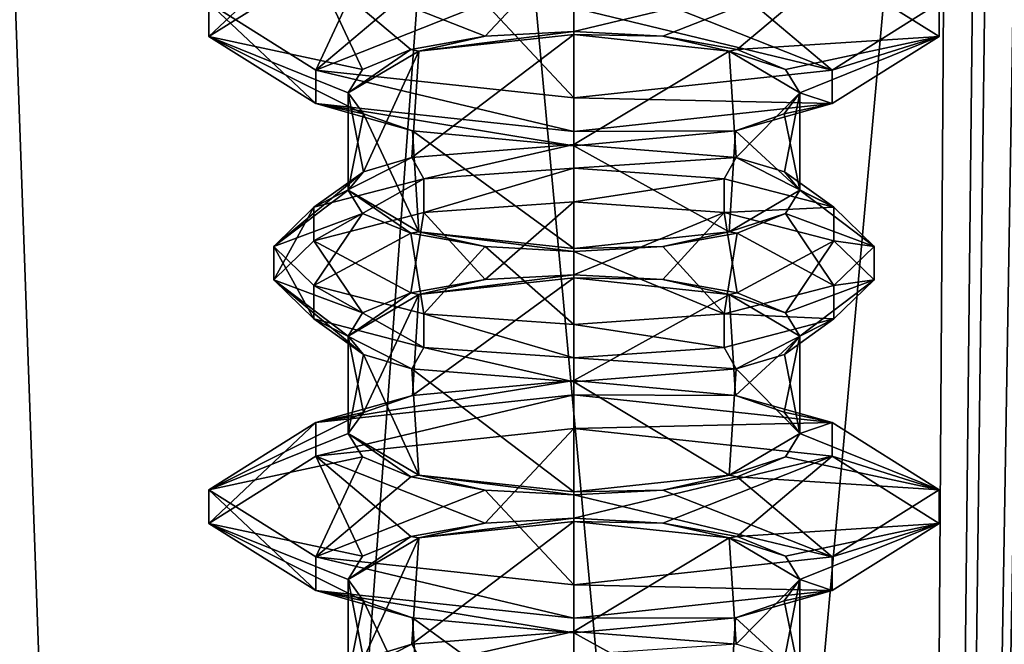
# Model space of a CAD drawing. Header units: millimetres. Extents: x -18.9 to 18.9, y -8.8 to 39.
# Tile 126 of 256: x -9.7 to -5.5, y 20.6 to 23.2. Entities that reach past the tile are written whole.
import ezdxf

# ---------------------------------------------------------------- set-up
doc = ezdxf.new("R2010")
doc.units = ezdxf.units.MM
doc.header["$LTSCALE"] = 65.185185
for name, color, linetype in [('15', 7, 'CONTINUOUS'), ('1645', 7, 'CONTINUOUS'), ('1646', 7, 'CONTINUOUS'), ('1647', 7, 'CONTINUOUS'), ('1648', 7, 'CONTINUOUS'), ('1652', 7, 'CONTINUOUS'), ('1667', 7, 'CONTINUOUS'), ('1668', 7, 'CONTINUOUS'), ('1669', 7, 'CONTINUOUS'), ('1670', 7, 'CONTINUOUS'), ('1671', 7, 'CONTINUOUS'), ('1672', 7, 'CONTINUOUS'), ('1673', 7, 'CONTINUOUS'), ('1674', 7, 'CONTINUOUS'), ('1699', 7, 'CONTINUOUS'), ('1700', 7, 'CONTINUOUS'), ('1701', 7, 'CONTINUOUS'), ('1702', 7, 'CONTINUOUS'), ('1703', 7, 'CONTINUOUS'), ('1704', 7, 'CONTINUOUS'), ('1705', 7, 'CONTINUOUS'), ('1706', 7, 'CONTINUOUS'), ('1707', 7, 'CONTINUOUS'), ('1708', 7, 'CONTINUOUS'), ('1710', 7, 'CONTINUOUS'), ('1733', 7, 'CONTINUOUS'), ('1739', 7, 'CONTINUOUS'), ('1740', 7, 'CONTINUOUS'), ('1741', 7, 'CONTINUOUS'), ('1742', 7, 'CONTINUOUS'), ('1743', 7, 'CONTINUOUS'), ('1744', 7, 'CONTINUOUS')]:
    doc.layers.add(name, color=color, linetype=linetype)

msp = doc.modelspace()

# ---------------------------------------------------------------- linework, layer by layer
at = {"layer": '15', "color": 7, "linetype": 'Continuous'}
for points in [[(-3.2147, 32.4, -17.1005), (-5.9501, -6.3, -16.3509), (-5.0766, 34.4, -16.643), (-3.2147, 32.4, -17.1005)], [(-5.0766, 34.4, -16.643), (-5.9501, -6.3, -16.3509), (-5.2148, 34.3432, -16.6002), (-5.0766, 34.4, -16.643)], [(-5.9501, -6.3, -16.3509), (-5.2745, 34.207, -16.5813), (-5.2148, 34.3432, -16.6002), (-5.9501, -6.3, -16.3509)], [(-5.5375, 26.593, -16.4953), (-5.2745, 34.207, -16.5813), (-5.9501, -6.3, -16.3509), (-5.5375, 26.593, -16.4953)], [(-3.2147, -3.5, -17.1005), (-5.9501, -6.3, -16.3509), (-3.2147, 32.4, -17.1005), (-3.2147, -3.5, -17.1005)], [(-5.5375, 26.593, -16.4953), (-5.9501, -6.3, -16.3509), (-5.5971, 26.4568, -16.4752), (-5.5375, 26.593, -16.4953)], [(-5.9501, -6.3, -16.3509), (-5.7352, 26.4, -16.4277), (-5.5971, 26.4568, -16.4752), (-5.9501, -6.3, -16.3509)], [(-11.1841, -6.3, -13.3292), (-9.8717, 26.4, -14.3286), (-8.6992, -6.3, -15.0691), (-11.1841, -6.3, -13.3292)], [(-10.0017, -3.5, 14.2382), (-7.8011, 26.4, 15.553), (-10.2971, 26.4, 14.0258), (-10.0017, -3.5, 14.2382)], [(-10.0017, -3.5, 14.2382), (-5.0238, -3.5, 16.659), (-7.8011, 26.4, 15.553), (-10.0017, -3.5, 14.2382)], [(-9.8717, 26.4, -14.3286), (-5.7352, 26.4, -16.4277), (-8.6992, -6.3, -15.0691), (-9.8717, 26.4, -14.3286)], [(-8.6992, -6.3, -15.0691), (-5.7352, 26.4, -16.4277), (-5.9501, -6.3, -16.3509), (-8.6992, -6.3, -15.0691)], [(-5.0238, -3.5, 16.659), (-5.0843, 26.4, 16.6404), (-7.8011, 26.4, 15.553), (-5.0238, -3.5, 16.659)]]:
    msp.add_3dface(points, dxfattribs=at)
at = {"layer": '1645', "color": 7, "linetype": 'Continuous'}
for points in [[(-7.35, 21.694, 11.2332), (-7.35, 22.1363, 11.2332), (-6.681, 22.0647, 11.4989), (-7.35, 21.694, 11.2332)], [(-7.35, 21.694, 11.2332), (-6.681, 22.0647, 11.4989), (-6.6527, 21.6294, 11.5267), (-7.35, 21.694, 11.2332)], [(-6.681, 22.0647, 11.4989), (-6.3759, 21.885, 12.1665), (-6.6527, 21.6294, 11.5267), (-6.681, 22.0647, 11.4989)], [(-6.3759, 21.885, 12.1665), (-6.4425, 21.5565, 11.8517), (-6.6527, 21.6294, 11.5267), (-6.3759, 21.885, 12.1665)], [(-6.3759, 21.885, 12.1665), (-6.3759, 21.465, 12.2499), (-6.4425, 21.5565, 11.8517), (-6.3759, 21.885, 12.1665)], [(-6.3759, 21.465, 12.2499), (-6.3759, 21.885, 12.1665), (-6.4415, 21.8066, 12.562), (-6.3759, 21.465, 12.2499)], [(-6.3759, 21.465, 12.2499), (-6.4415, 21.8066, 12.562), (-6.6504, 21.7441, 12.8873), (-6.3759, 21.465, 12.2499)], [(-7.35, 21.6885, 13.1832), (-6.681, 21.2853, 12.9174), (-6.6504, 21.7441, 12.8873), (-7.35, 21.6885, 13.1832)], [(-6.681, 21.2853, 12.9174), (-6.3759, 21.465, 12.2499), (-6.6504, 21.7441, 12.8873), (-6.681, 21.2853, 12.9174)], [(-7.35, 21.6885, 13.1832), (-7.35, 21.2137, 13.1832), (-6.681, 21.2853, 12.9174), (-7.35, 21.6885, 13.1832)]]:
    msp.add_3dface(points, dxfattribs=at)
at = {"layer": '1646', "color": 7, "linetype": 'Continuous'}
for points in [[(-7.35, 22.4642, 10.9382), (-7.35, 22.6091, 10.9772), (-6.7025, 22.564, 11.1448), (-7.35, 22.4642, 10.9382)], [(-7.35, 22.4642, 10.9382), (-6.7025, 22.564, 11.1448), (-6.7025, 22.4191, 11.1058), (-7.35, 22.4642, 10.9382)], [(-6.7025, 22.564, 11.1448), (-6.2285, 22.4408, 11.6025), (-6.7025, 22.4191, 11.1058), (-6.7025, 22.564, 11.1448)], [(-6.2285, 22.4408, 11.6025), (-6.2285, 22.2959, 11.5635), (-6.7025, 22.4191, 11.1058), (-6.2285, 22.4408, 11.6025)], [(-6.2285, 22.4408, 11.6025), (-6.055, 22.2724, 12.2277), (-6.2285, 22.2959, 11.5635), (-6.2285, 22.4408, 11.6025)], [(-6.055, 22.2724, 12.2277), (-6.055, 22.1276, 12.1887), (-6.2285, 22.2959, 11.5635), (-6.055, 22.2724, 12.2277)], [(-6.055, 22.2724, 12.2277), (-6.2285, 22.1041, 12.8529), (-6.055, 22.1276, 12.1887), (-6.055, 22.2724, 12.2277)], [(-6.2285, 22.1041, 12.8529), (-6.7025, 21.9809, 13.3106), (-6.2285, 21.9592, 12.8139), (-6.2285, 22.1041, 12.8529)], [(-6.2285, 22.1041, 12.8529), (-6.2285, 21.9592, 12.8139), (-6.055, 22.1276, 12.1887), (-6.2285, 22.1041, 12.8529)], [(-6.7025, 21.9809, 13.3106), (-7.35, 21.9358, 13.4782), (-6.7025, 21.836, 13.2716), (-6.7025, 21.9809, 13.3106)], [(-6.7025, 21.9809, 13.3106), (-6.7025, 21.836, 13.2716), (-6.2285, 21.9592, 12.8139), (-6.7025, 21.9809, 13.3106)], [(-7.35, 21.9358, 13.4782), (-7.35, 21.7909, 13.4392), (-6.7025, 21.836, 13.2716), (-7.35, 21.9358, 13.4782)]]:
    msp.add_3dface(points, dxfattribs=at)
at = {"layer": '1647', "color": 7, "linetype": 'Continuous'}
for points in [[(-7.35, 22.1493, 11.1848), (-7.35, 22.4642, 10.9382), (-6.7025, 22.4191, 11.1058), (-7.35, 22.1493, 11.1848)], [(-6.9669, 22.1289, 11.2606), (-7.35, 22.1493, 11.1848), (-6.7025, 22.4191, 11.1058), (-6.9669, 22.1289, 11.2606)], [(-6.646, 22.0712, 11.475), (-6.9669, 22.1289, 11.2606), (-6.7025, 22.4191, 11.1058), (-6.646, 22.0712, 11.475)], [(-6.2285, 22.2959, 11.5635), (-6.646, 22.0712, 11.475), (-6.7025, 22.4191, 11.1058), (-6.2285, 22.2959, 11.5635)], [(-6.4379, 21.9854, 11.7937), (-6.646, 22.0712, 11.475), (-6.2285, 22.2959, 11.5635), (-6.4379, 21.9854, 11.7937)], [(-6.055, 22.1276, 12.1887), (-6.4379, 21.9854, 11.7937), (-6.2285, 22.2959, 11.5635), (-6.055, 22.1276, 12.1887)], [(-6.3759, 21.885, 12.1665), (-6.4379, 21.9854, 11.7937), (-6.055, 22.1276, 12.1887), (-6.3759, 21.885, 12.1665)], [(-6.2285, 21.9592, 12.8139), (-6.3759, 21.885, 12.1665), (-6.055, 22.1276, 12.1887), (-6.2285, 21.9592, 12.8139)], [(-6.7025, 21.836, 13.2716), (-6.6504, 21.7441, 12.8873), (-6.2285, 21.9592, 12.8139), (-6.7025, 21.836, 13.2716)], [(-6.6504, 21.7441, 12.8873), (-6.4415, 21.8066, 12.562), (-6.2285, 21.9592, 12.8139), (-6.6504, 21.7441, 12.8873)], [(-6.4415, 21.8066, 12.562), (-6.3759, 21.885, 12.1665), (-6.2285, 21.9592, 12.8139), (-6.4415, 21.8066, 12.562)], [(-7.35, 21.7909, 13.4392), (-6.6504, 21.7441, 12.8873), (-6.7025, 21.836, 13.2716), (-7.35, 21.7909, 13.4392)], [(-7.35, 21.7909, 13.4392), (-7.35, 21.6885, 13.1832), (-6.6504, 21.7441, 12.8873), (-7.35, 21.7909, 13.4392)]]:
    msp.add_3dface(points, dxfattribs=at)
at = {"layer": '1648', "color": 7, "linetype": 'Continuous'}
for points in [[(-7.35, 22.6091, 10.9772), (-7.35, 22.7115, 11.2332), (-6.6504, 22.6559, 11.5291), (-7.35, 22.6091, 10.9772)], [(-7.35, 22.6091, 10.9772), (-6.6504, 22.6559, 11.5291), (-6.7025, 22.564, 11.1448), (-7.35, 22.6091, 10.9772)], [(-6.7025, 22.564, 11.1448), (-6.6504, 22.6559, 11.5291), (-6.2285, 22.4408, 11.6025), (-6.7025, 22.564, 11.1448)], [(-6.6504, 22.6559, 11.5291), (-6.4415, 22.5934, 11.8544), (-6.2285, 22.4408, 11.6025), (-6.6504, 22.6559, 11.5291)], [(-6.4415, 22.5934, 11.8544), (-6.3759, 22.515, 12.2499), (-6.2285, 22.4408, 11.6025), (-6.4415, 22.5934, 11.8544)], [(-6.3759, 22.515, 12.2499), (-6.4379, 22.4146, 12.6227), (-6.055, 22.2724, 12.2277), (-6.3759, 22.515, 12.2499)], [(-6.2285, 22.4408, 11.6025), (-6.3759, 22.515, 12.2499), (-6.055, 22.2724, 12.2277), (-6.2285, 22.4408, 11.6025)], [(-6.4379, 22.4146, 12.6227), (-6.646, 22.3288, 12.9414), (-6.2285, 22.1041, 12.8529), (-6.4379, 22.4146, 12.6227)], [(-6.055, 22.2724, 12.2277), (-6.4379, 22.4146, 12.6227), (-6.2285, 22.1041, 12.8529), (-6.055, 22.2724, 12.2277)], [(-6.646, 22.3288, 12.9414), (-6.9669, 22.2711, 13.1558), (-6.7025, 21.9809, 13.3106), (-6.646, 22.3288, 12.9414)], [(-6.2285, 22.1041, 12.8529), (-6.646, 22.3288, 12.9414), (-6.7025, 21.9809, 13.3106), (-6.2285, 22.1041, 12.8529)], [(-6.9669, 22.2711, 13.1558), (-7.35, 22.2507, 13.2316), (-6.7025, 21.9809, 13.3106), (-6.9669, 22.2711, 13.1558)], [(-7.35, 22.2507, 13.2316), (-7.35, 21.9358, 13.4782), (-6.7025, 21.9809, 13.3106), (-7.35, 22.2507, 13.2316)]]:
    msp.add_3dface(points, dxfattribs=at)
at = {"layer": '1652', "color": 7, "linetype": 'Continuous'}
msp.add_3dface([(-7.35, 20.5091, 10.9772), (-7.35, 20.6115, 11.2332), (-6.6504, 20.5559, 11.5291), (-7.35, 20.5091, 10.9772)], dxfattribs=at)
at = {"layer": '1667', "color": 7, "linetype": 'Continuous'}
for points in [[(-7.35, 22.7115, 11.2332), (-7.35, 23.1863, 11.2332), (-6.681, 23.1147, 11.4989), (-7.35, 22.7115, 11.2332)], [(-7.35, 22.7115, 11.2332), (-6.681, 23.1147, 11.4989), (-6.6504, 22.6559, 11.5291), (-7.35, 22.7115, 11.2332)], [(-6.681, 23.1147, 11.4989), (-6.3759, 22.935, 12.1665), (-6.6504, 22.6559, 11.5291), (-6.681, 23.1147, 11.4989)], [(-6.6504, 22.6559, 11.5291), (-6.3759, 22.935, 12.1665), (-6.4415, 22.5934, 11.8544), (-6.6504, 22.6559, 11.5291)], [(-6.3759, 22.515, 12.2499), (-6.3759, 22.935, 12.1665), (-6.4425, 22.8435, 12.5647), (-6.3759, 22.515, 12.2499)], [(-6.3759, 22.935, 12.1665), (-6.3759, 22.515, 12.2499), (-6.4415, 22.5934, 11.8544), (-6.3759, 22.935, 12.1665)], [(-6.3759, 22.515, 12.2499), (-6.4425, 22.8435, 12.5647), (-6.6527, 22.7706, 12.8897), (-6.3759, 22.515, 12.2499)], [(-7.35, 22.706, 13.1832), (-6.681, 22.3353, 12.9174), (-6.6527, 22.7706, 12.8897), (-7.35, 22.706, 13.1832)], [(-6.681, 22.3353, 12.9174), (-6.3759, 22.515, 12.2499), (-6.6527, 22.7706, 12.8897), (-6.681, 22.3353, 12.9174)], [(-7.35, 22.2637, 13.1832), (-6.681, 22.3353, 12.9174), (-7.35, 22.706, 13.1832), (-7.35, 22.2637, 13.1832)]]:
    msp.add_3dface(points, dxfattribs=at)
at = {"layer": '1668', "color": 7, "linetype": 'Continuous'}
for points in [[(-5.775, 23.3224, 12.2277), (-5.775, 23.1776, 12.1887), (-6.2363, 23.4671, 11.1133), (-5.775, 23.3224, 12.2277)], [(-5.775, 23.3224, 12.2277), (-6.2363, 23.0329, 13.3031), (-5.775, 23.1776, 12.1887), (-5.775, 23.3224, 12.2277)], [(-6.2363, 23.0329, 13.3031), (-6.2363, 22.888, 13.2641), (-5.775, 23.1776, 12.1887), (-6.2363, 23.0329, 13.3031)], [(-6.2363, 23.0329, 13.3031), (-7.35, 22.913, 13.7485), (-6.2363, 22.888, 13.2641), (-6.2363, 23.0329, 13.3031)], [(-7.35, 22.913, 13.7485), (-7.35, 22.7681, 13.7095), (-6.2363, 22.888, 13.2641), (-7.35, 22.913, 13.7485)]]:
    msp.add_3dface(points, dxfattribs=at)
at = {"layer": '1669', "color": 7, "linetype": 'Continuous'}
for points in [[(-7.35, 23.1993, 11.1848), (-7.35, 23.587, 10.6679), (-6.2363, 23.4671, 11.1133), (-7.35, 23.1993, 11.1848)], [(-6.9669, 23.1789, 11.2606), (-7.35, 23.1993, 11.1848), (-6.2363, 23.4671, 11.1133), (-6.9669, 23.1789, 11.2606)], [(-6.646, 23.1212, 11.475), (-6.9669, 23.1789, 11.2606), (-6.2363, 23.4671, 11.1133), (-6.646, 23.1212, 11.475)], [(-5.775, 23.1776, 12.1887), (-6.646, 23.1212, 11.475), (-6.2363, 23.4671, 11.1133), (-5.775, 23.1776, 12.1887)], [(-6.4379, 23.0354, 11.7937), (-6.646, 23.1212, 11.475), (-5.775, 23.1776, 12.1887), (-6.4379, 23.0354, 11.7937)], [(-6.3759, 22.935, 12.1665), (-6.4379, 23.0354, 11.7937), (-5.775, 23.1776, 12.1887), (-6.3759, 22.935, 12.1665)], [(-6.2363, 22.888, 13.2641), (-6.3759, 22.935, 12.1665), (-5.775, 23.1776, 12.1887), (-6.2363, 22.888, 13.2641)], [(-6.4425, 22.8435, 12.5647), (-6.3759, 22.935, 12.1665), (-6.2363, 22.888, 13.2641), (-6.4425, 22.8435, 12.5647)], [(-7.35, 22.7681, 13.7095), (-6.6527, 22.7706, 12.8897), (-6.2363, 22.888, 13.2641), (-7.35, 22.7681, 13.7095)], [(-6.6527, 22.7706, 12.8897), (-6.4425, 22.8435, 12.5647), (-6.2363, 22.888, 13.2641), (-6.6527, 22.7706, 12.8897)], [(-7.35, 22.7681, 13.7095), (-7.35, 22.706, 13.1832), (-6.6527, 22.7706, 12.8897), (-7.35, 22.7681, 13.7095)]]:
    msp.add_3dface(points, dxfattribs=at)
at = {"layer": '1670', "color": 7, "linetype": 'Continuous'}
for points in [[(-6.646, 23.3788, 12.9414), (-6.9669, 23.3211, 13.1558), (-6.2363, 23.0329, 13.3031), (-6.646, 23.3788, 12.9414)], [(-5.775, 23.3224, 12.2277), (-6.646, 23.3788, 12.9414), (-6.2363, 23.0329, 13.3031), (-5.775, 23.3224, 12.2277)], [(-6.9669, 23.3211, 13.1558), (-7.35, 23.3007, 13.2316), (-6.2363, 23.0329, 13.3031), (-6.9669, 23.3211, 13.1558)], [(-7.35, 23.3007, 13.2316), (-7.35, 22.913, 13.7485), (-6.2363, 23.0329, 13.3031), (-7.35, 23.3007, 13.2316)]]:
    msp.add_3dface(points, dxfattribs=at)
at = {"layer": '1671', "color": 7, "linetype": 'Continuous'}
for points in [[(-7.35, 20.6115, 11.2332), (-7.35, 21.0863, 11.2332), (-6.681, 21.0147, 11.4989), (-7.35, 20.6115, 11.2332)], [(-7.35, 20.6115, 11.2332), (-6.681, 21.0147, 11.4989), (-6.6504, 20.5559, 11.5291), (-7.35, 20.6115, 11.2332)], [(-6.681, 21.0147, 11.4989), (-6.3759, 20.835, 12.1665), (-6.6504, 20.5559, 11.5291), (-6.681, 21.0147, 11.4989)], [(-6.6504, 20.5559, 11.5291), (-6.3759, 20.835, 12.1665), (-6.4415, 20.4934, 11.8544), (-6.6504, 20.5559, 11.5291)], [(-6.3759, 20.415, 12.2499), (-6.3759, 20.835, 12.1665), (-6.4425, 20.7435, 12.5647), (-6.3759, 20.415, 12.2499)], [(-6.3759, 20.835, 12.1665), (-6.3759, 20.415, 12.2499), (-6.4415, 20.4934, 11.8544), (-6.3759, 20.835, 12.1665)], [(-6.3759, 20.415, 12.2499), (-6.4425, 20.7435, 12.5647), (-6.6527, 20.6706, 12.8897), (-6.3759, 20.415, 12.2499)], [(-7.35, 20.606, 13.1832), (-6.681, 20.2353, 12.9174), (-6.6527, 20.6706, 12.8897), (-7.35, 20.606, 13.1832)], [(-6.681, 20.2353, 12.9174), (-6.3759, 20.415, 12.2499), (-6.6527, 20.6706, 12.8897), (-6.681, 20.2353, 12.9174)], [(-7.35, 20.1637, 13.1832), (-6.681, 20.2353, 12.9174), (-7.35, 20.606, 13.1832), (-7.35, 20.1637, 13.1832)]]:
    msp.add_3dface(points, dxfattribs=at)
at = {"layer": '1672', "color": 7, "linetype": 'Continuous'}
for points in [[(-7.35, 21.487, 10.6679), (-7.35, 21.6319, 10.7068), (-6.2363, 21.512, 11.1523), (-7.35, 21.487, 10.6679)], [(-7.35, 21.487, 10.6679), (-6.2363, 21.512, 11.1523), (-6.2363, 21.3671, 11.1133), (-7.35, 21.487, 10.6679)], [(-6.2363, 21.512, 11.1523), (-5.775, 21.2224, 12.2277), (-6.2363, 21.3671, 11.1133), (-6.2363, 21.512, 11.1523)], [(-5.775, 21.2224, 12.2277), (-5.775, 21.0776, 12.1887), (-6.2363, 21.3671, 11.1133), (-5.775, 21.2224, 12.2277)], [(-5.775, 21.2224, 12.2277), (-6.2363, 20.9329, 13.3031), (-5.775, 21.0776, 12.1887), (-5.775, 21.2224, 12.2277)], [(-6.2363, 20.9329, 13.3031), (-6.2363, 20.788, 13.2641), (-5.775, 21.0776, 12.1887), (-6.2363, 20.9329, 13.3031)], [(-6.2363, 20.9329, 13.3031), (-7.35, 20.813, 13.7485), (-6.2363, 20.788, 13.2641), (-6.2363, 20.9329, 13.3031)], [(-7.35, 20.813, 13.7485), (-7.35, 20.6681, 13.7095), (-6.2363, 20.788, 13.2641), (-7.35, 20.813, 13.7485)]]:
    msp.add_3dface(points, dxfattribs=at)
at = {"layer": '1673', "color": 7, "linetype": 'Continuous'}
for points in [[(-7.35, 21.0993, 11.1848), (-7.35, 21.487, 10.6679), (-6.2363, 21.3671, 11.1133), (-7.35, 21.0993, 11.1848)], [(-6.9669, 21.0789, 11.2606), (-7.35, 21.0993, 11.1848), (-6.2363, 21.3671, 11.1133), (-6.9669, 21.0789, 11.2606)], [(-6.646, 21.0212, 11.475), (-6.9669, 21.0789, 11.2606), (-6.2363, 21.3671, 11.1133), (-6.646, 21.0212, 11.475)], [(-5.775, 21.0776, 12.1887), (-6.646, 21.0212, 11.475), (-6.2363, 21.3671, 11.1133), (-5.775, 21.0776, 12.1887)], [(-6.4379, 20.9354, 11.7937), (-6.646, 21.0212, 11.475), (-5.775, 21.0776, 12.1887), (-6.4379, 20.9354, 11.7937)], [(-6.3759, 20.835, 12.1665), (-6.4379, 20.9354, 11.7937), (-5.775, 21.0776, 12.1887), (-6.3759, 20.835, 12.1665)], [(-6.2363, 20.788, 13.2641), (-6.3759, 20.835, 12.1665), (-5.775, 21.0776, 12.1887), (-6.2363, 20.788, 13.2641)], [(-6.4425, 20.7435, 12.5647), (-6.3759, 20.835, 12.1665), (-6.2363, 20.788, 13.2641), (-6.4425, 20.7435, 12.5647)], [(-7.35, 20.6681, 13.7095), (-6.6527, 20.6706, 12.8897), (-6.2363, 20.788, 13.2641), (-7.35, 20.6681, 13.7095)], [(-6.6527, 20.6706, 12.8897), (-6.4425, 20.7435, 12.5647), (-6.2363, 20.788, 13.2641), (-6.6527, 20.6706, 12.8897)], [(-7.35, 20.6681, 13.7095), (-7.35, 20.606, 13.1832), (-6.6527, 20.6706, 12.8897), (-7.35, 20.6681, 13.7095)]]:
    msp.add_3dface(points, dxfattribs=at)
at = {"layer": '1674', "color": 7, "linetype": 'Continuous'}
for points in [[(-7.35, 21.6319, 10.7068), (-7.35, 21.694, 11.2332), (-6.6527, 21.6294, 11.5267), (-7.35, 21.6319, 10.7068)], [(-6.2363, 21.512, 11.1523), (-7.35, 21.6319, 10.7068), (-6.6527, 21.6294, 11.5267), (-6.2363, 21.512, 11.1523)], [(-6.4425, 21.5565, 11.8517), (-6.2363, 21.512, 11.1523), (-6.6527, 21.6294, 11.5267), (-6.4425, 21.5565, 11.8517)], [(-6.3759, 21.465, 12.2499), (-6.2363, 21.512, 11.1523), (-6.4425, 21.5565, 11.8517), (-6.3759, 21.465, 12.2499)], [(-6.2363, 21.512, 11.1523), (-6.3759, 21.465, 12.2499), (-5.775, 21.2224, 12.2277), (-6.2363, 21.512, 11.1523)], [(-6.3759, 21.465, 12.2499), (-6.4379, 21.3646, 12.6227), (-5.775, 21.2224, 12.2277), (-6.3759, 21.465, 12.2499)], [(-6.4379, 21.3646, 12.6227), (-6.646, 21.2788, 12.9414), (-5.775, 21.2224, 12.2277), (-6.4379, 21.3646, 12.6227)], [(-6.646, 21.2788, 12.9414), (-6.9669, 21.2211, 13.1558), (-6.2363, 20.9329, 13.3031), (-6.646, 21.2788, 12.9414)], [(-5.775, 21.2224, 12.2277), (-6.646, 21.2788, 12.9414), (-6.2363, 20.9329, 13.3031), (-5.775, 21.2224, 12.2277)], [(-6.9669, 21.2211, 13.1558), (-7.35, 21.2007, 13.2316), (-6.2363, 20.9329, 13.3031), (-6.9669, 21.2211, 13.1558)], [(-7.35, 21.2007, 13.2316), (-7.35, 20.813, 13.7485), (-6.2363, 20.9329, 13.3031), (-7.35, 21.2007, 13.2316)]]:
    msp.add_3dface(points, dxfattribs=at)
at = {"layer": '1699', "color": 7, "linetype": 'Continuous'}
for points in [[(-8.0471, 21.6294, 11.5265), (-7.35, 21.694, 11.2332), (-8.4637, 21.512, 11.1523), (-8.0471, 21.6294, 11.5265)], [(-7.35, 21.694, 11.2332), (-7.35, 21.6319, 10.7068), (-8.4637, 21.512, 11.1523), (-7.35, 21.694, 11.2332)], [(-8.2578, 21.5563, 11.8526), (-8.0471, 21.6294, 11.5265), (-8.4637, 21.512, 11.1523), (-8.2578, 21.5563, 11.8526)], [(-8.3241, 21.465, 12.2499), (-8.2578, 21.5563, 11.8526), (-8.925, 21.2224, 12.2277), (-8.3241, 21.465, 12.2499)], [(-8.2578, 21.5563, 11.8526), (-8.4637, 21.512, 11.1523), (-8.925, 21.2224, 12.2277), (-8.2578, 21.5563, 11.8526)], [(-8.2621, 21.3646, 12.6227), (-8.3241, 21.465, 12.2499), (-8.925, 21.2224, 12.2277), (-8.2621, 21.3646, 12.6227)], [(-8.2621, 21.3646, 12.6227), (-8.925, 21.2224, 12.2277), (-8.4637, 20.9329, 13.3031), (-8.2621, 21.3646, 12.6227)], [(-8.054, 21.2788, 12.9414), (-8.2621, 21.3646, 12.6227), (-8.4637, 20.9329, 13.3031), (-8.054, 21.2788, 12.9414)], [(-7.7331, 21.2211, 13.1558), (-8.054, 21.2788, 12.9414), (-8.4637, 20.9329, 13.3031), (-7.7331, 21.2211, 13.1558)], [(-7.7331, 21.2211, 13.1558), (-8.4637, 20.9329, 13.3031), (-7.35, 20.813, 13.7485), (-7.7331, 21.2211, 13.1558)], [(-7.35, 21.2007, 13.2316), (-7.7331, 21.2211, 13.1558), (-7.35, 20.813, 13.7485), (-7.35, 21.2007, 13.2316)]]:
    msp.add_3dface(points, dxfattribs=at)
at = {"layer": '1700', "color": 7, "linetype": 'Continuous'}
for points in [[(-7.35, 21.487, 10.6679), (-7.7331, 21.0789, 11.2606), (-8.4637, 21.3671, 11.1133), (-7.35, 21.487, 10.6679)], [(-7.35, 21.0993, 11.1848), (-7.7331, 21.0789, 11.2606), (-7.35, 21.487, 10.6679), (-7.35, 21.0993, 11.1848)], [(-8.2621, 20.9354, 11.7937), (-8.925, 21.0776, 12.1887), (-8.4637, 21.3671, 11.1133), (-8.2621, 20.9354, 11.7937)], [(-7.7331, 21.0789, 11.2606), (-8.054, 21.0212, 11.475), (-8.4637, 21.3671, 11.1133), (-7.7331, 21.0789, 11.2606)], [(-8.054, 21.0212, 11.475), (-8.2621, 20.9354, 11.7937), (-8.4637, 21.3671, 11.1133), (-8.054, 21.0212, 11.475)], [(-8.3241, 20.835, 12.1665), (-8.2578, 20.7437, 12.5638), (-8.925, 21.0776, 12.1887), (-8.3241, 20.835, 12.1665)], [(-8.2621, 20.9354, 11.7937), (-8.3241, 20.835, 12.1665), (-8.925, 21.0776, 12.1887), (-8.2621, 20.9354, 11.7937)], [(-8.2578, 20.7437, 12.5638), (-8.4637, 20.788, 13.2641), (-8.925, 21.0776, 12.1887), (-8.2578, 20.7437, 12.5638)], [(-8.2578, 20.7437, 12.5638), (-8.0471, 20.6706, 12.8899), (-8.4637, 20.788, 13.2641), (-8.2578, 20.7437, 12.5638)], [(-8.0471, 20.6706, 12.8899), (-7.35, 20.606, 13.1832), (-8.4637, 20.788, 13.2641), (-8.0471, 20.6706, 12.8899)], [(-7.35, 20.606, 13.1832), (-7.35, 20.6681, 13.7095), (-8.4637, 20.788, 13.2641), (-7.35, 20.606, 13.1832)]]:
    msp.add_3dface(points, dxfattribs=at)
at = {"layer": '1701', "color": 7, "linetype": 'Continuous'}
for points in [[(-7.35, 21.6319, 10.7068), (-7.35, 21.487, 10.6679), (-8.4637, 21.3671, 11.1133), (-7.35, 21.6319, 10.7068)], [(-8.4637, 21.512, 11.1523), (-7.35, 21.6319, 10.7068), (-8.4637, 21.3671, 11.1133), (-8.4637, 21.512, 11.1523)], [(-8.925, 21.2224, 12.2277), (-8.4637, 21.512, 11.1523), (-8.925, 21.0776, 12.1887), (-8.925, 21.2224, 12.2277)], [(-8.925, 21.0776, 12.1887), (-8.4637, 21.512, 11.1523), (-8.4637, 21.3671, 11.1133), (-8.925, 21.0776, 12.1887)], [(-8.4637, 20.9329, 13.3031), (-8.925, 21.2224, 12.2277), (-8.4637, 20.788, 13.2641), (-8.4637, 20.9329, 13.3031)], [(-8.4637, 20.788, 13.2641), (-8.925, 21.2224, 12.2277), (-8.925, 21.0776, 12.1887), (-8.4637, 20.788, 13.2641)], [(-7.35, 20.813, 13.7485), (-8.4637, 20.9329, 13.3031), (-7.35, 20.6681, 13.7095), (-7.35, 20.813, 13.7485)], [(-7.35, 20.6681, 13.7095), (-8.4637, 20.9329, 13.3031), (-8.4637, 20.788, 13.2641), (-7.35, 20.6681, 13.7095)]]:
    msp.add_3dface(points, dxfattribs=at)
at = {"layer": '1702', "color": 7, "linetype": 'Continuous'}
for points in [[(-7.7331, 21.0789, 11.2606), (-8.0188, 21.0148, 11.4988), (-8.054, 21.0212, 11.475), (-7.7331, 21.0789, 11.2606)], [(-7.35, 21.0863, 11.2332), (-8.0188, 21.0148, 11.4988), (-7.35, 21.0993, 11.1848), (-7.35, 21.0863, 11.2332)], [(-7.35, 21.0993, 11.1848), (-8.0188, 21.0148, 11.4988), (-7.7331, 21.0789, 11.2606), (-7.35, 21.0993, 11.1848)], [(-6.9669, 21.0789, 11.2606), (-7.35, 21.0863, 11.2332), (-7.35, 21.0993, 11.1848), (-6.9669, 21.0789, 11.2606)], [(-6.681, 21.0147, 11.4989), (-7.35, 21.0863, 11.2332), (-6.9669, 21.0789, 11.2606), (-6.681, 21.0147, 11.4989)], [(-6.646, 21.0212, 11.475), (-6.681, 21.0147, 11.4989), (-6.9669, 21.0789, 11.2606), (-6.646, 21.0212, 11.475)], [(-8.0188, 21.0148, 11.4988), (-8.3241, 20.835, 12.1665), (-8.054, 21.0212, 11.475), (-8.0188, 21.0148, 11.4988)], [(-8.054, 21.0212, 11.475), (-8.3241, 20.835, 12.1665), (-8.2621, 20.9354, 11.7937), (-8.054, 21.0212, 11.475)], [(-6.4379, 20.9354, 11.7937), (-6.681, 21.0147, 11.4989), (-6.646, 21.0212, 11.475), (-6.4379, 20.9354, 11.7937)], [(-6.3759, 20.835, 12.1665), (-6.681, 21.0147, 11.4989), (-6.4379, 20.9354, 11.7937), (-6.3759, 20.835, 12.1665)]]:
    msp.add_3dface(points, dxfattribs=at)
at = {"layer": '1703', "color": 7, "linetype": 'Continuous'}
for points in [[(-8.0188, 21.2852, 12.9176), (-8.3241, 21.465, 12.2499), (-8.054, 21.2788, 12.9414), (-8.0188, 21.2852, 12.9176)], [(-8.054, 21.2788, 12.9414), (-8.3241, 21.465, 12.2499), (-8.2621, 21.3646, 12.6227), (-8.054, 21.2788, 12.9414)], [(-6.3759, 21.465, 12.2499), (-6.681, 21.2853, 12.9174), (-6.4379, 21.3646, 12.6227), (-6.3759, 21.465, 12.2499)], [(-6.4379, 21.3646, 12.6227), (-6.681, 21.2853, 12.9174), (-6.646, 21.2788, 12.9414), (-6.4379, 21.3646, 12.6227)], [(-7.7331, 21.2211, 13.1558), (-8.0188, 21.2852, 12.9176), (-8.054, 21.2788, 12.9414), (-7.7331, 21.2211, 13.1558)], [(-7.35, 21.2137, 13.1832), (-8.0188, 21.2852, 12.9176), (-7.35, 21.2007, 13.2316), (-7.35, 21.2137, 13.1832)], [(-7.35, 21.2007, 13.2316), (-8.0188, 21.2852, 12.9176), (-7.7331, 21.2211, 13.1558), (-7.35, 21.2007, 13.2316)], [(-6.681, 21.2853, 12.9174), (-7.35, 21.2137, 13.1832), (-6.9669, 21.2211, 13.1558), (-6.681, 21.2853, 12.9174)], [(-6.646, 21.2788, 12.9414), (-6.681, 21.2853, 12.9174), (-6.9669, 21.2211, 13.1558), (-6.646, 21.2788, 12.9414)], [(-6.9669, 21.2211, 13.1558), (-7.35, 21.2137, 13.1832), (-7.35, 21.2007, 13.2316), (-6.9669, 21.2211, 13.1558)]]:
    msp.add_3dface(points, dxfattribs=at)
at = {"layer": '1704', "color": 7, "linetype": 'Continuous'}
for points in [[(-7.35, 20.6115, 11.2332), (-8.0489, 20.556, 11.5283), (-7.35, 21.0863, 11.2332), (-7.35, 20.6115, 11.2332)], [(-7.35, 21.0863, 11.2332), (-8.0489, 20.556, 11.5283), (-8.0188, 21.0148, 11.4988), (-7.35, 21.0863, 11.2332)], [(-8.0188, 21.0148, 11.4988), (-8.2585, 20.4934, 11.8544), (-8.3241, 20.835, 12.1665), (-8.0188, 21.0148, 11.4988)], [(-8.0489, 20.556, 11.5283), (-8.2585, 20.4934, 11.8544), (-8.0188, 21.0148, 11.4988), (-8.0489, 20.556, 11.5283)], [(-8.2585, 20.4934, 11.8544), (-8.3241, 20.415, 12.2499), (-8.3241, 20.835, 12.1665), (-8.2585, 20.4934, 11.8544)], [(-8.3241, 20.835, 12.1665), (-8.3241, 20.415, 12.2499), (-8.2578, 20.7437, 12.5638), (-8.3241, 20.835, 12.1665)], [(-8.3241, 20.415, 12.2499), (-8.0188, 20.2352, 12.9176), (-8.2578, 20.7437, 12.5638), (-8.3241, 20.415, 12.2499)], [(-8.2578, 20.7437, 12.5638), (-8.0188, 20.2352, 12.9176), (-8.0471, 20.6706, 12.8899), (-8.2578, 20.7437, 12.5638)], [(-8.0188, 20.2352, 12.9176), (-7.35, 20.1637, 13.1832), (-8.0471, 20.6706, 12.8899), (-8.0188, 20.2352, 12.9176)], [(-8.0471, 20.6706, 12.8899), (-7.35, 20.1637, 13.1832), (-7.35, 20.606, 13.1832), (-8.0471, 20.6706, 12.8899)]]:
    msp.add_3dface(points, dxfattribs=at)
at = {"layer": '1705', "color": 7, "linetype": 'Continuous'}
for points in [[(-8.2621, 23.4646, 12.6227), (-8.925, 23.3224, 12.2277), (-8.4637, 23.0329, 13.3031), (-8.2621, 23.4646, 12.6227)], [(-8.054, 23.3788, 12.9414), (-8.2621, 23.4646, 12.6227), (-8.4637, 23.0329, 13.3031), (-8.054, 23.3788, 12.9414)], [(-7.7331, 23.3211, 13.1558), (-8.054, 23.3788, 12.9414), (-8.4637, 23.0329, 13.3031), (-7.7331, 23.3211, 13.1558)], [(-7.7331, 23.3211, 13.1558), (-8.4637, 23.0329, 13.3031), (-7.35, 22.913, 13.7485), (-7.7331, 23.3211, 13.1558)], [(-7.35, 23.3007, 13.2316), (-7.7331, 23.3211, 13.1558), (-7.35, 22.913, 13.7485), (-7.35, 23.3007, 13.2316)]]:
    msp.add_3dface(points, dxfattribs=at)
at = {"layer": '1706', "color": 7, "linetype": 'Continuous'}
for points in [[(-7.35, 23.587, 10.6679), (-7.7331, 23.1789, 11.2606), (-8.4637, 23.4671, 11.1133), (-7.35, 23.587, 10.6679)], [(-7.35, 23.1993, 11.1848), (-7.7331, 23.1789, 11.2606), (-7.35, 23.587, 10.6679), (-7.35, 23.1993, 11.1848)], [(-8.2621, 23.0354, 11.7937), (-8.925, 23.1776, 12.1887), (-8.4637, 23.4671, 11.1133), (-8.2621, 23.0354, 11.7937)], [(-7.7331, 23.1789, 11.2606), (-8.054, 23.1212, 11.475), (-8.4637, 23.4671, 11.1133), (-7.7331, 23.1789, 11.2606)], [(-8.054, 23.1212, 11.475), (-8.2621, 23.0354, 11.7937), (-8.4637, 23.4671, 11.1133), (-8.054, 23.1212, 11.475)], [(-8.3241, 22.935, 12.1665), (-8.2578, 22.8437, 12.5638), (-8.925, 23.1776, 12.1887), (-8.3241, 22.935, 12.1665)], [(-8.2621, 23.0354, 11.7937), (-8.3241, 22.935, 12.1665), (-8.925, 23.1776, 12.1887), (-8.2621, 23.0354, 11.7937)], [(-8.2578, 22.8437, 12.5638), (-8.4637, 22.888, 13.2641), (-8.925, 23.1776, 12.1887), (-8.2578, 22.8437, 12.5638)], [(-8.2578, 22.8437, 12.5638), (-8.0471, 22.7706, 12.8899), (-8.4637, 22.888, 13.2641), (-8.2578, 22.8437, 12.5638)], [(-8.0471, 22.7706, 12.8899), (-7.35, 22.706, 13.1832), (-8.4637, 22.888, 13.2641), (-8.0471, 22.7706, 12.8899)], [(-7.35, 22.706, 13.1832), (-7.35, 22.7681, 13.7095), (-8.4637, 22.888, 13.2641), (-7.35, 22.706, 13.1832)]]:
    msp.add_3dface(points, dxfattribs=at)
at = {"layer": '1707', "color": 7, "linetype": 'Continuous'}
for points in [[(-8.925, 23.3224, 12.2277), (-8.4637, 23.612, 11.1523), (-8.925, 23.1776, 12.1887), (-8.925, 23.3224, 12.2277)], [(-8.925, 23.1776, 12.1887), (-8.4637, 23.612, 11.1523), (-8.4637, 23.4671, 11.1133), (-8.925, 23.1776, 12.1887)], [(-8.4637, 23.0329, 13.3031), (-8.925, 23.3224, 12.2277), (-8.4637, 22.888, 13.2641), (-8.4637, 23.0329, 13.3031)], [(-8.4637, 22.888, 13.2641), (-8.925, 23.3224, 12.2277), (-8.925, 23.1776, 12.1887), (-8.4637, 22.888, 13.2641)], [(-7.35, 22.913, 13.7485), (-8.4637, 23.0329, 13.3031), (-7.35, 22.7681, 13.7095), (-7.35, 22.913, 13.7485)], [(-7.35, 22.7681, 13.7095), (-8.4637, 23.0329, 13.3031), (-8.4637, 22.888, 13.2641), (-7.35, 22.7681, 13.7095)]]:
    msp.add_3dface(points, dxfattribs=at)
at = {"layer": '1708', "color": 7, "linetype": 'Continuous'}
for points in [[(-7.35, 23.1863, 11.2332), (-8.0188, 23.1148, 11.4988), (-7.35, 23.1993, 11.1848), (-7.35, 23.1863, 11.2332)], [(-7.35, 23.1993, 11.1848), (-8.0188, 23.1148, 11.4988), (-7.7331, 23.1789, 11.2606), (-7.35, 23.1993, 11.1848)], [(-6.9669, 23.1789, 11.2606), (-7.35, 23.1863, 11.2332), (-7.35, 23.1993, 11.1848), (-6.9669, 23.1789, 11.2606)], [(-7.7331, 23.1789, 11.2606), (-8.0188, 23.1148, 11.4988), (-8.054, 23.1212, 11.475), (-7.7331, 23.1789, 11.2606)], [(-6.681, 23.1147, 11.4989), (-7.35, 23.1863, 11.2332), (-6.9669, 23.1789, 11.2606), (-6.681, 23.1147, 11.4989)], [(-6.646, 23.1212, 11.475), (-6.681, 23.1147, 11.4989), (-6.9669, 23.1789, 11.2606), (-6.646, 23.1212, 11.475)], [(-8.0188, 23.1148, 11.4988), (-8.3241, 22.935, 12.1665), (-8.054, 23.1212, 11.475), (-8.0188, 23.1148, 11.4988)], [(-8.054, 23.1212, 11.475), (-8.3241, 22.935, 12.1665), (-8.2621, 23.0354, 11.7937), (-8.054, 23.1212, 11.475)], [(-6.4379, 23.0354, 11.7937), (-6.681, 23.1147, 11.4989), (-6.646, 23.1212, 11.475), (-6.4379, 23.0354, 11.7937)], [(-6.3759, 22.935, 12.1665), (-6.681, 23.1147, 11.4989), (-6.4379, 23.0354, 11.7937), (-6.3759, 22.935, 12.1665)]]:
    msp.add_3dface(points, dxfattribs=at)
at = {"layer": '1710', "color": 7, "linetype": 'Continuous'}
for points in [[(-7.35, 22.7115, 11.2332), (-8.0489, 22.656, 11.5283), (-7.35, 23.1863, 11.2332), (-7.35, 22.7115, 11.2332)], [(-7.35, 23.1863, 11.2332), (-8.0489, 22.656, 11.5283), (-8.0188, 23.1148, 11.4988), (-7.35, 23.1863, 11.2332)], [(-8.0188, 23.1148, 11.4988), (-8.2585, 22.5934, 11.8544), (-8.3241, 22.935, 12.1665), (-8.0188, 23.1148, 11.4988)], [(-8.0489, 22.656, 11.5283), (-8.2585, 22.5934, 11.8544), (-8.0188, 23.1148, 11.4988), (-8.0489, 22.656, 11.5283)], [(-8.2585, 22.5934, 11.8544), (-8.3241, 22.515, 12.2499), (-8.3241, 22.935, 12.1665), (-8.2585, 22.5934, 11.8544)], [(-8.3241, 22.935, 12.1665), (-8.3241, 22.515, 12.2499), (-8.2578, 22.8437, 12.5638), (-8.3241, 22.935, 12.1665)], [(-8.3241, 22.515, 12.2499), (-8.0188, 22.3352, 12.9176), (-8.2578, 22.8437, 12.5638), (-8.3241, 22.515, 12.2499)], [(-8.2578, 22.8437, 12.5638), (-8.0188, 22.3352, 12.9176), (-8.0471, 22.7706, 12.8899), (-8.2578, 22.8437, 12.5638)], [(-8.0188, 22.3352, 12.9176), (-7.35, 22.2637, 13.1832), (-8.0471, 22.7706, 12.8899), (-8.0188, 22.3352, 12.9176)], [(-8.0471, 22.7706, 12.8899), (-7.35, 22.2637, 13.1832), (-7.35, 22.706, 13.1832), (-8.0471, 22.7706, 12.8899)]]:
    msp.add_3dface(points, dxfattribs=at)
at = {"layer": '1733', "color": 7, "linetype": 'Continuous'}
for points in [[(-7.35, 20.6115, 11.2332), (-7.9975, 20.464, 11.1448), (-8.0489, 20.556, 11.5283), (-7.35, 20.6115, 11.2332)], [(-7.35, 20.5091, 10.9772), (-7.9975, 20.464, 11.1448), (-7.35, 20.6115, 11.2332), (-7.35, 20.5091, 10.9772)], [(-7.9975, 20.464, 11.1448), (-8.4715, 20.3408, 11.6025), (-8.0489, 20.556, 11.5283), (-7.9975, 20.464, 11.1448)], [(-8.0489, 20.556, 11.5283), (-8.4715, 20.3408, 11.6025), (-8.2585, 20.4934, 11.8544), (-8.0489, 20.556, 11.5283)]]:
    msp.add_3dface(points, dxfattribs=at)
at = {"layer": '1739', "color": 7, "linetype": 'Continuous'}
for points in [[(-7.35, 22.7115, 11.2332), (-7.9975, 22.564, 11.1448), (-8.0489, 22.656, 11.5283), (-7.35, 22.7115, 11.2332)], [(-7.35, 22.6091, 10.9772), (-7.9975, 22.564, 11.1448), (-7.35, 22.7115, 11.2332), (-7.35, 22.6091, 10.9772)], [(-7.9975, 22.564, 11.1448), (-8.4715, 22.4408, 11.6025), (-8.0489, 22.656, 11.5283), (-7.9975, 22.564, 11.1448)], [(-8.0489, 22.656, 11.5283), (-8.4715, 22.4408, 11.6025), (-8.2585, 22.5934, 11.8544), (-8.0489, 22.656, 11.5283)], [(-8.645, 22.2724, 12.2277), (-8.3241, 22.515, 12.2499), (-8.2585, 22.5934, 11.8544), (-8.645, 22.2724, 12.2277)], [(-8.4715, 22.4408, 11.6025), (-8.645, 22.2724, 12.2277), (-8.2585, 22.5934, 11.8544), (-8.4715, 22.4408, 11.6025)], [(-8.2621, 22.4146, 12.6227), (-8.3241, 22.515, 12.2499), (-8.645, 22.2724, 12.2277), (-8.2621, 22.4146, 12.6227)], [(-8.2621, 22.4146, 12.6227), (-8.645, 22.2724, 12.2277), (-8.4715, 22.1041, 12.8529), (-8.2621, 22.4146, 12.6227)], [(-8.054, 22.3288, 12.9414), (-8.2621, 22.4146, 12.6227), (-8.4715, 22.1041, 12.8529), (-8.054, 22.3288, 12.9414)], [(-8.054, 22.3288, 12.9414), (-8.4715, 22.1041, 12.8529), (-7.9975, 21.9809, 13.3106), (-8.054, 22.3288, 12.9414)], [(-7.7331, 22.2711, 13.1558), (-8.054, 22.3288, 12.9414), (-7.9975, 21.9809, 13.3106), (-7.7331, 22.2711, 13.1558)], [(-7.7331, 22.2711, 13.1558), (-7.9975, 21.9809, 13.3106), (-7.35, 21.9358, 13.4782), (-7.7331, 22.2711, 13.1558)], [(-7.35, 22.2507, 13.2316), (-7.7331, 22.2711, 13.1558), (-7.35, 21.9358, 13.4782), (-7.35, 22.2507, 13.2316)]]:
    msp.add_3dface(points, dxfattribs=at)
at = {"layer": '1740', "color": 7, "linetype": 'Continuous'}
for points in [[(-7.35, 22.4642, 10.9382), (-7.7331, 22.1289, 11.2606), (-7.9975, 22.4191, 11.1058), (-7.35, 22.4642, 10.9382)], [(-7.35, 22.1493, 11.1848), (-7.7331, 22.1289, 11.2606), (-7.35, 22.4642, 10.9382), (-7.35, 22.1493, 11.1848)], [(-8.054, 22.0712, 11.475), (-8.4715, 22.2959, 11.5635), (-7.9975, 22.4191, 11.1058), (-8.054, 22.0712, 11.475)], [(-7.7331, 22.1289, 11.2606), (-8.054, 22.0712, 11.475), (-7.9975, 22.4191, 11.1058), (-7.7331, 22.1289, 11.2606)], [(-8.2621, 21.9854, 11.7937), (-8.645, 22.1276, 12.1887), (-8.4715, 22.2959, 11.5635), (-8.2621, 21.9854, 11.7937)], [(-8.054, 22.0712, 11.475), (-8.2621, 21.9854, 11.7937), (-8.4715, 22.2959, 11.5635), (-8.054, 22.0712, 11.475)], [(-8.3241, 21.885, 12.1665), (-8.2585, 21.8066, 12.562), (-8.645, 22.1276, 12.1887), (-8.3241, 21.885, 12.1665)], [(-8.2621, 21.9854, 11.7937), (-8.3241, 21.885, 12.1665), (-8.645, 22.1276, 12.1887), (-8.2621, 21.9854, 11.7937)], [(-8.2585, 21.8066, 12.562), (-8.4715, 21.9592, 12.8139), (-8.645, 22.1276, 12.1887), (-8.2585, 21.8066, 12.562)], [(-8.2585, 21.8066, 12.562), (-8.0489, 21.744, 12.8881), (-8.4715, 21.9592, 12.8139), (-8.2585, 21.8066, 12.562)], [(-8.0489, 21.744, 12.8881), (-7.9975, 21.836, 13.2716), (-8.4715, 21.9592, 12.8139), (-8.0489, 21.744, 12.8881)], [(-8.0489, 21.744, 12.8881), (-7.35, 21.6885, 13.1832), (-7.9975, 21.836, 13.2716), (-8.0489, 21.744, 12.8881)], [(-7.35, 21.6885, 13.1832), (-7.35, 21.7909, 13.4392), (-7.9975, 21.836, 13.2716), (-7.35, 21.6885, 13.1832)]]:
    msp.add_3dface(points, dxfattribs=at)
at = {"layer": '1741', "color": 7, "linetype": 'Continuous'}
for points in [[(-7.35, 22.6091, 10.9772), (-7.35, 22.4642, 10.9382), (-7.9975, 22.4191, 11.1058), (-7.35, 22.6091, 10.9772)], [(-7.9975, 22.564, 11.1448), (-7.35, 22.6091, 10.9772), (-7.9975, 22.4191, 11.1058), (-7.9975, 22.564, 11.1448)], [(-8.4715, 22.4408, 11.6025), (-7.9975, 22.564, 11.1448), (-8.4715, 22.2959, 11.5635), (-8.4715, 22.4408, 11.6025)], [(-8.4715, 22.2959, 11.5635), (-7.9975, 22.564, 11.1448), (-7.9975, 22.4191, 11.1058), (-8.4715, 22.2959, 11.5635)], [(-8.645, 22.2724, 12.2277), (-8.4715, 22.4408, 11.6025), (-8.645, 22.1276, 12.1887), (-8.645, 22.2724, 12.2277)], [(-8.645, 22.1276, 12.1887), (-8.4715, 22.4408, 11.6025), (-8.4715, 22.2959, 11.5635), (-8.645, 22.1276, 12.1887)], [(-8.4715, 22.1041, 12.8529), (-8.645, 22.2724, 12.2277), (-8.4715, 21.9592, 12.8139), (-8.4715, 22.1041, 12.8529)], [(-8.4715, 21.9592, 12.8139), (-8.645, 22.2724, 12.2277), (-8.645, 22.1276, 12.1887), (-8.4715, 21.9592, 12.8139)], [(-7.9975, 21.9809, 13.3106), (-8.4715, 22.1041, 12.8529), (-7.9975, 21.836, 13.2716), (-7.9975, 21.9809, 13.3106)], [(-7.9975, 21.836, 13.2716), (-8.4715, 22.1041, 12.8529), (-8.4715, 21.9592, 12.8139), (-7.9975, 21.836, 13.2716)], [(-7.35, 21.9358, 13.4782), (-7.9975, 21.9809, 13.3106), (-7.35, 21.7909, 13.4392), (-7.35, 21.9358, 13.4782)], [(-7.35, 21.7909, 13.4392), (-7.9975, 21.9809, 13.3106), (-7.9975, 21.836, 13.2716), (-7.35, 21.7909, 13.4392)]]:
    msp.add_3dface(points, dxfattribs=at)
at = {"layer": '1742', "color": 7, "linetype": 'Continuous'}
for points in [[(-7.35, 22.1363, 11.2332), (-8.0188, 22.0648, 11.4988), (-7.35, 22.1493, 11.1848), (-7.35, 22.1363, 11.2332)], [(-7.35, 22.1493, 11.1848), (-8.0188, 22.0648, 11.4988), (-7.7331, 22.1289, 11.2606), (-7.35, 22.1493, 11.1848)], [(-6.9669, 22.1289, 11.2606), (-7.35, 22.1363, 11.2332), (-7.35, 22.1493, 11.1848), (-6.9669, 22.1289, 11.2606)], [(-6.681, 22.0647, 11.4989), (-7.35, 22.1363, 11.2332), (-6.9669, 22.1289, 11.2606), (-6.681, 22.0647, 11.4989)], [(-7.7331, 22.1289, 11.2606), (-8.0188, 22.0648, 11.4988), (-8.054, 22.0712, 11.475), (-7.7331, 22.1289, 11.2606)], [(-6.646, 22.0712, 11.475), (-6.681, 22.0647, 11.4989), (-6.9669, 22.1289, 11.2606), (-6.646, 22.0712, 11.475)], [(-8.0188, 22.0648, 11.4988), (-8.3241, 21.885, 12.1665), (-8.054, 22.0712, 11.475), (-8.0188, 22.0648, 11.4988)], [(-8.054, 22.0712, 11.475), (-8.3241, 21.885, 12.1665), (-8.2621, 21.9854, 11.7937), (-8.054, 22.0712, 11.475)], [(-6.4379, 21.9854, 11.7937), (-6.681, 22.0647, 11.4989), (-6.646, 22.0712, 11.475), (-6.4379, 21.9854, 11.7937)], [(-6.3759, 21.885, 12.1665), (-6.681, 22.0647, 11.4989), (-6.4379, 21.9854, 11.7937), (-6.3759, 21.885, 12.1665)]]:
    msp.add_3dface(points, dxfattribs=at)
at = {"layer": '1743', "color": 7, "linetype": 'Continuous'}
for points in [[(-8.2621, 22.4146, 12.6227), (-8.054, 22.3288, 12.9414), (-8.3241, 22.515, 12.2499), (-8.2621, 22.4146, 12.6227)], [(-8.3241, 22.515, 12.2499), (-8.054, 22.3288, 12.9414), (-8.0188, 22.3352, 12.9176), (-8.3241, 22.515, 12.2499)], [(-6.3759, 22.515, 12.2499), (-6.681, 22.3353, 12.9174), (-6.4379, 22.4146, 12.6227), (-6.3759, 22.515, 12.2499)], [(-6.4379, 22.4146, 12.6227), (-6.681, 22.3353, 12.9174), (-6.646, 22.3288, 12.9414), (-6.4379, 22.4146, 12.6227)], [(-8.054, 22.3288, 12.9414), (-7.7331, 22.2711, 13.1558), (-8.0188, 22.3352, 12.9176), (-8.054, 22.3288, 12.9414)], [(-7.35, 22.2507, 13.2316), (-7.35, 22.2637, 13.1832), (-8.0188, 22.3352, 12.9176), (-7.35, 22.2507, 13.2316)], [(-7.7331, 22.2711, 13.1558), (-7.35, 22.2507, 13.2316), (-8.0188, 22.3352, 12.9176), (-7.7331, 22.2711, 13.1558)], [(-6.681, 22.3353, 12.9174), (-7.35, 22.2637, 13.1832), (-6.9669, 22.2711, 13.1558), (-6.681, 22.3353, 12.9174)], [(-6.646, 22.3288, 12.9414), (-6.681, 22.3353, 12.9174), (-6.9669, 22.2711, 13.1558), (-6.646, 22.3288, 12.9414)], [(-6.9669, 22.2711, 13.1558), (-7.35, 22.2637, 13.1832), (-7.35, 22.2507, 13.2316), (-6.9669, 22.2711, 13.1558)]]:
    msp.add_3dface(points, dxfattribs=at)
at = {"layer": '1744', "color": 7, "linetype": 'Continuous'}
for points in [[(-7.35, 22.1363, 11.2332), (-7.35, 21.694, 11.2332), (-8.0471, 21.6294, 11.5265), (-7.35, 22.1363, 11.2332)], [(-8.0188, 22.0648, 11.4988), (-7.35, 22.1363, 11.2332), (-8.0471, 21.6294, 11.5265), (-8.0188, 22.0648, 11.4988)], [(-8.3241, 21.885, 12.1665), (-8.0188, 22.0648, 11.4988), (-8.2578, 21.5563, 11.8526), (-8.3241, 21.885, 12.1665)], [(-8.2578, 21.5563, 11.8526), (-8.0188, 22.0648, 11.4988), (-8.0471, 21.6294, 11.5265), (-8.2578, 21.5563, 11.8526)], [(-8.2585, 21.8066, 12.562), (-8.3241, 21.885, 12.1665), (-8.3241, 21.465, 12.2499), (-8.2585, 21.8066, 12.562)], [(-8.3241, 21.465, 12.2499), (-8.3241, 21.885, 12.1665), (-8.2578, 21.5563, 11.8526), (-8.3241, 21.465, 12.2499)], [(-8.0188, 21.2852, 12.9176), (-8.2585, 21.8066, 12.562), (-8.3241, 21.465, 12.2499), (-8.0188, 21.2852, 12.9176)], [(-8.0489, 21.744, 12.8881), (-8.2585, 21.8066, 12.562), (-8.0188, 21.2852, 12.9176), (-8.0489, 21.744, 12.8881)], [(-7.35, 21.6885, 13.1832), (-8.0489, 21.744, 12.8881), (-7.35, 21.2137, 13.1832), (-7.35, 21.6885, 13.1832)], [(-7.35, 21.2137, 13.1832), (-8.0489, 21.744, 12.8881), (-8.0188, 21.2852, 12.9176), (-7.35, 21.2137, 13.1832)]]:
    msp.add_3dface(points, dxfattribs=at)

doc.saveas('drawing.dxf')
